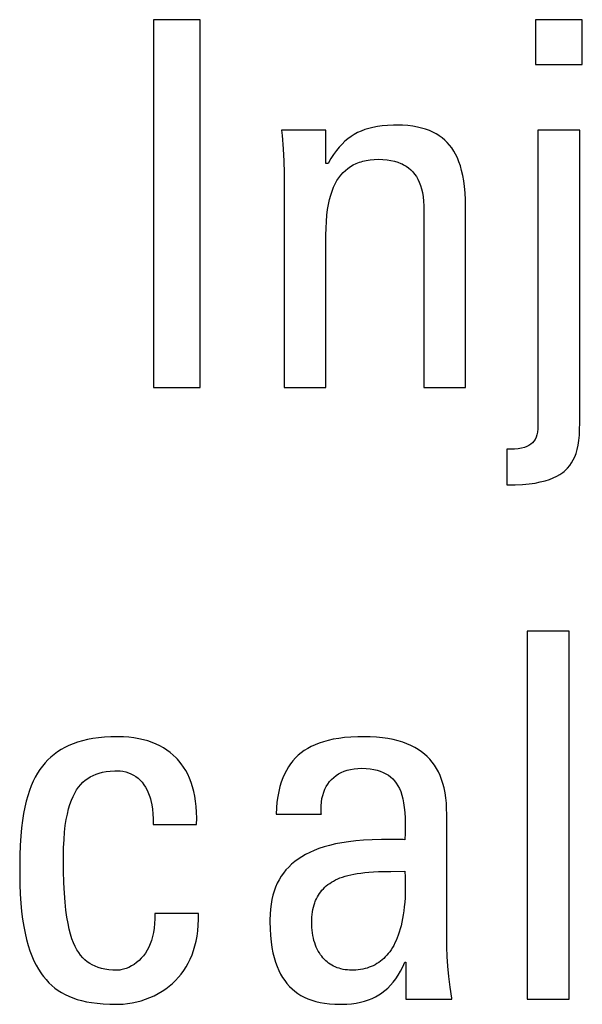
# Model space of a CAD drawing. Header units: millimetres. Extents: x -728 to -141, y -62 to 525.
# Tile 33 of 186: x -475.88 to -473.35, y 198.95 to 203.38. Entities that reach past the tile are written whole.
import ezdxf

# ---------------------------------------------------------------- set-up
doc = ezdxf.new("R2010")
doc.units = ezdxf.units.MM
doc.header["$LTSCALE"] = 23.1
doc.layers.add('R912005502_AM_0', color=7, linetype='CONTINUOUS')

msp = doc.modelspace()

# ---------------------------------------------------------------- linework, layer by layer
at = {"layer": 'R912005502_AM_0', "color": 7}
for p, q in [((-475.067, 203.3844), (-475.278, 203.3844)), ((-475.278, 203.3844), (-475.278, 201.7288)), ((-475.067, 201.7288), (-475.067, 203.3844)), ((-473.3481, 203.3844), (-473.559, 203.3844)), ((-473.559, 203.3844), (-473.559, 203.1826)), ((-473.3481, 203.1826), (-473.3481, 203.3844)), ((-473.559, 203.1826), (-473.3481, 203.1826)), ((-474.2904, 202.8999), (-474.3092, 202.8953)), ((-474.2702, 202.9036), (-474.2904, 202.8999)), ((-474.2482, 202.9066), (-474.2702, 202.9036)), ((-474.2242, 202.9086), (-474.2482, 202.9066)), ((-474.1977, 202.9096), (-474.2242, 202.9086)), ((-474.1827, 202.9098), (-474.1977, 202.9096)), ((-474.1571, 202.9092), (-474.1827, 202.9098)), ((-474.1332, 202.9076), (-474.1571, 202.9092)), ((-474.111, 202.905), (-474.1332, 202.9076)), ((-474.0903, 202.9014), (-474.111, 202.905)), ((-474.071, 202.897), (-474.0903, 202.9014)), ((-474.5014, 202.8869), (-474.701, 202.8869)), ((-474.701, 202.8869), (-474.699, 202.8634)), ((-474.699, 202.8634), (-474.6947, 202.804)), ((-474.5014, 202.7378), (-474.5014, 202.8869)), ((-474.3884, 202.859), (-474.4023, 202.8488)), ((-474.374, 202.8682), (-474.3884, 202.859)), ((-474.3591, 202.8763), (-474.374, 202.8682)), ((-474.3434, 202.8835), (-474.3591, 202.8763)), ((-474.3268, 202.8898), (-474.3434, 202.8835)), ((-474.3092, 202.8953), (-474.3268, 202.8898)), ((-474.053, 202.8917), (-474.071, 202.897)), ((-474.0362, 202.8855), (-474.053, 202.8917)), ((-474.0205, 202.8786), (-474.0362, 202.8855)), ((-474.0058, 202.8709), (-474.0205, 202.8786)), ((-473.9988, 202.8667), (-474.0058, 202.8709)), ((-473.992, 202.8624), (-473.9988, 202.8667)), ((-473.9791, 202.853), (-473.992, 202.8624)), ((-473.3596, 202.8869), (-473.5476, 202.8869)), ((-473.5476, 202.8869), (-473.5476, 201.5592)), ((-473.3596, 201.5683), (-473.3596, 202.8869)), ((-474.4417, 202.8111), (-474.4544, 202.7956)), ((-474.4289, 202.825), (-474.4417, 202.8111)), ((-474.4158, 202.8375), (-474.4289, 202.825)), ((-474.4023, 202.8488), (-474.4158, 202.8375)), ((-473.9671, 202.8429), (-473.9791, 202.853)), ((-473.9558, 202.8319), (-473.9671, 202.8429)), ((-473.9454, 202.8201), (-473.9558, 202.8319)), ((-473.9356, 202.8073), (-473.9454, 202.8201)), ((-474.6947, 202.804), (-474.6917, 202.7484)), ((-474.4669, 202.7784), (-474.4795, 202.7592)), ((-474.4544, 202.7956), (-474.4669, 202.7784)), ((-473.9265, 202.7935), (-473.9356, 202.8073)), ((-473.9181, 202.7786), (-473.9265, 202.7935)), ((-473.9103, 202.7625), (-473.9181, 202.7786)), ((-474.6917, 202.7484), (-474.69, 202.696)), ((-474.4922, 202.7378), (-474.5014, 202.7378)), ((-474.4795, 202.7592), (-474.4922, 202.7378)), ((-474.4029, 202.7155), (-474.3912, 202.7237)), ((-474.3912, 202.7237), (-474.3786, 202.731)), ((-474.3786, 202.731), (-474.3653, 202.7374)), ((-474.3653, 202.7374), (-474.3511, 202.7429)), ((-474.3511, 202.7429), (-474.3436, 202.7453)), ((-474.3436, 202.7453), (-474.336, 202.7475)), ((-474.336, 202.7475), (-474.3199, 202.7512)), ((-474.3199, 202.7512), (-474.3028, 202.7538)), ((-474.3028, 202.7538), (-474.2846, 202.7555)), ((-474.2846, 202.7555), (-474.2652, 202.7561)), ((-474.2652, 202.7561), (-474.245, 202.7555)), ((-474.245, 202.7555), (-474.2264, 202.7539)), ((-474.2264, 202.7539), (-474.2092, 202.7513)), ((-474.2092, 202.7513), (-474.1932, 202.7477)), ((-474.1932, 202.7477), (-474.1785, 202.7433)), ((-474.1785, 202.7433), (-474.1648, 202.738)), ((-474.1648, 202.738), (-474.1584, 202.7351)), ((-474.1584, 202.7351), (-474.1522, 202.7319)), ((-474.1522, 202.7319), (-474.1405, 202.725)), ((-474.1405, 202.725), (-474.1298, 202.7173)), ((-473.9032, 202.7451), (-473.9103, 202.7625)), ((-473.8968, 202.7264), (-473.9032, 202.7451)), ((-473.891, 202.706), (-473.8968, 202.7264)), ((-474.69, 202.696), (-474.6895, 202.6461)), ((-474.4435, 202.6733), (-474.4343, 202.6854)), ((-474.4343, 202.6854), (-474.4245, 202.6964)), ((-474.4245, 202.6964), (-474.414, 202.7064)), ((-474.414, 202.7064), (-474.4029, 202.7155)), ((-474.1298, 202.7173), (-474.1199, 202.7089)), ((-474.1199, 202.7089), (-474.1108, 202.6996)), ((-474.1108, 202.6996), (-474.1024, 202.6894)), ((-474.1024, 202.6894), (-474.0948, 202.6783)), ((-474.0948, 202.6783), (-474.0879, 202.6662)), ((-473.886, 202.684), (-473.891, 202.706)), ((-473.8818, 202.66), (-473.886, 202.684)), ((-474.6895, 202.6461), (-474.6895, 201.7288)), ((-474.4674, 202.6303), (-474.46, 202.6459)), ((-474.46, 202.6459), (-474.452, 202.6602)), ((-474.452, 202.6602), (-474.4435, 202.6733)), ((-474.0879, 202.6662), (-474.0817, 202.6531)), ((-474.0817, 202.6531), (-474.0763, 202.6388)), ((-474.0763, 202.6388), (-474.0716, 202.6233)), ((-473.8783, 202.6338), (-473.8818, 202.66)), ((-473.8757, 202.6053), (-473.8783, 202.6338)), ((-474.4856, 202.5751), (-474.4802, 202.595)), ((-474.4802, 202.595), (-474.4741, 202.6134)), ((-474.4741, 202.6134), (-474.4674, 202.6303)), ((-474.0716, 202.6233), (-474.0678, 202.6064)), ((-474.0678, 202.6064), (-474.0647, 202.588)), ((-473.8739, 202.574), (-473.8757, 202.6053)), ((-474.4942, 202.53), (-474.4902, 202.5534)), ((-474.4902, 202.5534), (-474.4856, 202.5751)), ((-474.0647, 202.588), (-474.0626, 202.5681)), ((-474.0626, 202.5681), (-474.0614, 202.5463)), ((-474.0614, 202.5463), (-474.0612, 202.5314)), ((-473.8732, 202.5395), (-473.8739, 202.574)), ((-474.4996, 202.4766), (-474.4973, 202.5044)), ((-474.4973, 202.5044), (-474.4942, 202.53)), ((-474.0612, 202.5314), (-474.0612, 201.7288)), ((-473.8732, 201.7288), (-473.8732, 202.5395)), ((-474.5009, 202.4462), (-474.4996, 202.4766)), ((-474.5014, 202.4145), (-474.5009, 202.4462)), ((-474.5014, 201.7288), (-474.5014, 202.4145)), ((-475.278, 201.7288), (-475.067, 201.7288)), ((-474.6895, 201.7288), (-474.5014, 201.7288)), ((-474.0612, 201.7288), (-473.8732, 201.7288)), ((-473.5499, 201.5289), (-473.5527, 201.5165)), ((-473.5482, 201.543), (-473.5499, 201.5289)), ((-473.5476, 201.5592), (-473.5482, 201.543)), ((-473.3614, 201.5146), (-473.36, 201.5419)), ((-473.36, 201.5419), (-473.3596, 201.5683)), ((-473.5664, 201.4879), (-473.5727, 201.4806)), ((-473.5609, 201.4962), (-473.5664, 201.4879)), ((-473.5563, 201.5057), (-473.5609, 201.4962)), ((-473.5527, 201.5165), (-473.5563, 201.5057)), ((-473.3672, 201.4694), (-473.3638, 201.4906)), ((-473.3638, 201.4906), (-473.3614, 201.5146)), ((-473.6758, 201.4515), (-473.6875, 201.4514)), ((-473.6875, 201.4514), (-473.6875, 201.2909)), ((-473.6538, 201.4523), (-473.6758, 201.4515)), ((-473.6361, 201.454), (-473.6538, 201.4523)), ((-473.6212, 201.4566), (-473.6361, 201.454)), ((-473.6085, 201.4599), (-473.6212, 201.4566)), ((-473.5976, 201.4639), (-473.6085, 201.4599)), ((-473.5881, 201.4687), (-473.5976, 201.4639)), ((-473.5799, 201.4742), (-473.5881, 201.4687)), ((-473.5727, 201.4806), (-473.5799, 201.4742)), ((-473.3764, 201.4332), (-473.3714, 201.4504)), ((-473.3714, 201.4504), (-473.3672, 201.4694)), ((-473.3964, 201.3903), (-473.3889, 201.4034)), ((-473.3889, 201.4034), (-473.3822, 201.4176)), ((-473.3822, 201.4176), (-473.3764, 201.4332)), ((-473.4362, 201.3471), (-473.4303, 201.3518)), ((-473.4303, 201.3518), (-473.4247, 201.3567)), ((-473.4247, 201.3567), (-473.4142, 201.3671)), ((-473.4142, 201.3671), (-473.4048, 201.3782)), ((-473.4048, 201.3782), (-473.3964, 201.3903)), ((-473.5608, 201.2997), (-473.537, 201.3043)), ((-473.537, 201.3043), (-473.5155, 201.3097)), ((-473.5155, 201.3097), (-473.4962, 201.3158)), ((-473.4962, 201.3158), (-473.4789, 201.3226)), ((-473.4789, 201.3226), (-473.4632, 201.3301)), ((-473.4632, 201.3301), (-473.449, 201.3382)), ((-473.449, 201.3382), (-473.4362, 201.3471)), ((-473.6875, 201.2909), (-473.6503, 201.2915)), ((-473.6503, 201.2915), (-473.6172, 201.2932)), ((-473.6172, 201.2932), (-473.5875, 201.296)), ((-473.5875, 201.296), (-473.5608, 201.2997)), ((-473.4077, 200.6328), (-473.5957, 200.6328)), ((-473.5957, 200.6328), (-473.5957, 198.9772)), ((-473.4077, 198.9772), (-473.4077, 200.6328)), ((-475.5254, 200.1532), (-475.5509, 200.1496)), ((-475.4984, 200.1559), (-475.5254, 200.1532)), ((-475.4697, 200.1575), (-475.4984, 200.1559)), ((-475.4392, 200.1581), (-475.4697, 200.1575)), ((-475.4385, 200.1581), (-475.4392, 200.1581)), ((-475.413, 200.1575), (-475.4385, 200.1581)), ((-475.3887, 200.1558), (-475.413, 200.1575)), ((-475.3656, 200.1531), (-475.3887, 200.1558)), ((-475.3435, 200.1493), (-475.3656, 200.1531)), ((-474.4175, 200.1541), (-474.4438, 200.1508)), ((-474.3891, 200.1564), (-474.4175, 200.1541)), ((-474.3584, 200.1578), (-474.3891, 200.1564)), ((-474.334, 200.1581), (-474.3584, 200.1578)), ((-474.3032, 200.1575), (-474.334, 200.1581)), ((-474.2745, 200.1558), (-474.3032, 200.1575)), ((-474.2476, 200.1532), (-474.2745, 200.1558)), ((-474.2224, 200.1495), (-474.2476, 200.1532)), ((-475.6762, 200.1096), (-475.6932, 200.1001)), ((-475.6582, 200.1183), (-475.6762, 200.1096)), ((-475.6391, 200.1262), (-475.6582, 200.1183)), ((-475.619, 200.1333), (-475.6391, 200.1262)), ((-475.5976, 200.1396), (-475.619, 200.1333)), ((-475.5749, 200.145), (-475.5976, 200.1396)), ((-475.5509, 200.1496), (-475.5749, 200.145)), ((-475.3225, 200.1447), (-475.3435, 200.1493)), ((-475.3025, 200.139), (-475.3225, 200.1447)), ((-475.2835, 200.1325), (-475.3025, 200.139)), ((-475.2654, 200.1252), (-475.2835, 200.1325)), ((-475.2483, 200.117), (-475.2654, 200.1252)), ((-475.2321, 200.1079), (-475.2483, 200.117)), ((-475.2167, 200.0981), (-475.2321, 200.1079)), ((-474.5676, 200.1141), (-474.5837, 200.1053)), ((-474.5504, 200.1221), (-474.5676, 200.1141)), ((-474.532, 200.1294), (-474.5504, 200.1221)), ((-474.5122, 200.1359), (-474.532, 200.1294)), ((-474.491, 200.1417), (-474.5122, 200.1359)), ((-474.4683, 200.1467), (-474.491, 200.1417)), ((-474.4438, 200.1508), (-474.4683, 200.1467)), ((-474.1989, 200.145), (-474.2224, 200.1495)), ((-474.1769, 200.1396), (-474.1989, 200.145)), ((-474.1563, 200.1334), (-474.1769, 200.1396)), ((-474.1371, 200.1264), (-474.1563, 200.1334)), ((-474.1191, 200.1186), (-474.1371, 200.1264)), ((-474.1023, 200.1101), (-474.1191, 200.1186)), ((-474.0866, 200.1009), (-474.1023, 200.1101)), ((-475.7388, 200.0669), (-475.7523, 200.0542)), ((-475.7245, 200.0788), (-475.7388, 200.0669)), ((-475.7093, 200.0898), (-475.7245, 200.0788)), ((-475.6932, 200.1001), (-475.7093, 200.0898)), ((-475.2022, 200.0874), (-475.2167, 200.0981)), ((-475.1885, 200.0759), (-475.2022, 200.0874)), ((-475.1756, 200.0636), (-475.1885, 200.0759)), ((-475.1695, 200.0571), (-475.1756, 200.0636)), ((-474.6261, 200.0746), (-474.6384, 200.0628)), ((-474.6129, 200.0856), (-474.6261, 200.0746)), ((-474.5988, 200.0958), (-474.6129, 200.0856)), ((-474.5837, 200.1053), (-474.5988, 200.0958)), ((-474.072, 200.0909), (-474.0866, 200.1009)), ((-474.0584, 200.0802), (-474.072, 200.0909)), ((-474.0457, 200.0689), (-474.0584, 200.0802)), ((-474.034, 200.0567), (-474.0457, 200.0689)), ((-475.7772, 200.0261), (-475.7886, 200.0106)), ((-475.7651, 200.0406), (-475.7772, 200.0261)), ((-475.7523, 200.0542), (-475.7651, 200.0406)), ((-475.1635, 200.0504), (-475.1695, 200.0571)), ((-475.1522, 200.0364), (-475.1635, 200.0504)), ((-475.1417, 200.0215), (-475.1522, 200.0364)), ((-475.1321, 200.0057), (-475.1417, 200.0215)), ((-474.6705, 200.0221), (-474.6797, 200.0067)), ((-474.6606, 200.0366), (-474.6705, 200.0221)), ((-474.6553, 200.0435), (-474.6606, 200.0366)), ((-474.6499, 200.0501), (-474.6553, 200.0435)), ((-474.6384, 200.0628), (-474.6499, 200.0501)), ((-474.0232, 200.0438), (-474.034, 200.0567)), ((-474.0131, 200.0301), (-474.0232, 200.0438)), ((-474.0039, 200.0155), (-474.0131, 200.0301)), ((-475.8094, 199.9765), (-475.8188, 199.9577)), ((-475.7993, 199.9941), (-475.8094, 199.9765)), ((-475.7886, 200.0106), (-475.7993, 199.9941)), ((-475.5734, 199.9704), (-475.5617, 199.9777)), ((-475.5617, 199.9777), (-475.5492, 199.9841)), ((-475.5492, 199.9841), (-475.5359, 199.9896)), ((-475.5359, 199.9896), (-475.5216, 199.9943)), ((-475.5216, 199.9943), (-475.5063, 199.9981)), ((-475.5063, 199.9981), (-475.4897, 200.0011)), ((-475.4897, 200.0011), (-475.4717, 200.0032)), ((-475.4717, 200.0032), (-475.4519, 200.0043)), ((-475.4519, 200.0043), (-475.4392, 200.0045)), ((-475.4392, 200.0045), (-475.4278, 200.004)), ((-475.4278, 200.004), (-475.415, 200.0025)), ((-475.415, 200.0025), (-475.4025, 199.9999)), ((-475.4025, 199.9999), (-475.3904, 199.9962)), ((-475.3904, 199.9962), (-475.3787, 199.9915)), ((-475.3787, 199.9915), (-475.3676, 199.9859)), ((-475.3676, 199.9859), (-475.357, 199.9792)), ((-475.357, 199.9792), (-475.347, 199.9715)), ((-475.1232, 199.989), (-475.1321, 200.0057)), ((-475.1151, 199.9714), (-475.1232, 199.989)), ((-474.6881, 199.9902), (-474.6958, 199.9726)), ((-474.6797, 200.0067), (-474.6881, 199.9902)), ((-474.4762, 199.9659), (-474.4665, 199.9749)), ((-474.4665, 199.9749), (-474.456, 199.9831)), ((-474.456, 199.9831), (-474.4447, 199.9905)), ((-474.4447, 199.9905), (-474.4325, 199.997)), ((-474.4325, 199.997), (-474.4195, 200.0026)), ((-474.4195, 200.0026), (-474.4056, 200.0073)), ((-474.4056, 200.0073), (-474.3908, 200.011)), ((-474.3908, 200.011), (-474.3751, 200.0137)), ((-474.3751, 200.0137), (-474.3585, 200.0154)), ((-474.3585, 200.0154), (-474.3409, 200.016)), ((-474.3409, 200.016), (-474.3212, 200.0154)), ((-474.3212, 200.0154), (-474.303, 200.0138)), ((-474.303, 200.0138), (-474.2864, 200.0111)), ((-474.2864, 200.0111), (-474.271, 200.0076)), ((-474.271, 200.0076), (-474.2569, 200.0031)), ((-474.2569, 200.0031), (-474.2439, 199.9979)), ((-474.2439, 199.9979), (-474.2319, 199.9917)), ((-474.2319, 199.9917), (-474.2208, 199.9848)), ((-474.2208, 199.9848), (-474.2107, 199.9771)), ((-474.2107, 199.9771), (-474.2013, 199.9685)), ((-473.9955, 200.0001), (-474.0039, 200.0155)), ((-473.9879, 199.9836), (-473.9955, 200.0001)), ((-473.9811, 199.9661), (-473.9879, 199.9836)), ((-475.8276, 199.9376), (-475.8358, 199.9161)), ((-475.8188, 199.9577), (-475.8276, 199.9376)), ((-475.6232, 199.9186), (-475.6143, 199.9313)), ((-475.6143, 199.9313), (-475.6049, 199.9427)), ((-475.6049, 199.9427), (-475.595, 199.953)), ((-475.595, 199.953), (-475.5845, 199.9622)), ((-475.5845, 199.9622), (-475.5734, 199.9704)), ((-475.347, 199.9715), (-475.3375, 199.9629)), ((-475.3375, 199.9629), (-475.3286, 199.9532)), ((-475.3286, 199.9532), (-475.3203, 199.9424)), ((-475.3203, 199.9424), (-475.3127, 199.9305)), ((-475.3127, 199.9305), (-475.3056, 199.9175)), ((-475.1079, 199.9528), (-475.1151, 199.9714)), ((-475.1015, 199.9331), (-475.1079, 199.9528)), ((-475.096, 199.9124), (-475.1015, 199.9331)), ((-474.7088, 199.9337), (-474.714, 199.9122)), ((-474.7027, 199.9538), (-474.7088, 199.9337)), ((-474.6958, 199.9726), (-474.7027, 199.9538)), ((-474.5062, 199.9216), (-474.5, 199.9339)), ((-474.5, 199.9339), (-474.4929, 199.9454)), ((-474.4929, 199.9454), (-474.485, 199.9561)), ((-474.485, 199.9561), (-474.4762, 199.9659)), ((-474.2013, 199.9685), (-474.1927, 199.9591)), ((-474.1927, 199.9591), (-474.1849, 199.9487)), ((-474.1849, 199.9487), (-474.1777, 199.9374)), ((-474.1777, 199.9374), (-474.1712, 199.9249)), ((-473.9751, 199.9475), (-473.9811, 199.9661)), ((-473.97, 199.9276), (-473.9751, 199.9475)), ((-475.8433, 199.893), (-475.8502, 199.8683)), ((-475.8358, 199.9161), (-475.8433, 199.893)), ((-475.6466, 199.8724), (-475.6393, 199.8893)), ((-475.6393, 199.8893), (-475.6315, 199.9047)), ((-475.6315, 199.9047), (-475.6232, 199.9186)), ((-475.3056, 199.9175), (-475.2993, 199.9033)), ((-475.2993, 199.9033), (-475.2937, 199.8877)), ((-475.2937, 199.8877), (-475.2912, 199.8795)), ((-475.0914, 199.8906), (-475.096, 199.9124)), ((-475.0878, 199.8677), (-475.0914, 199.8906)), ((-474.7185, 199.8891), (-474.722, 199.8644)), ((-474.714, 199.9122), (-474.7185, 199.8891)), ((-474.5194, 199.8796), (-474.516, 199.8945)), ((-474.516, 199.8945), (-474.5116, 199.9084)), ((-474.5116, 199.9084), (-474.5062, 199.9216)), ((-474.1712, 199.9249), (-474.1653, 199.9111)), ((-474.1653, 199.9111), (-474.1601, 199.896)), ((-474.1601, 199.896), (-474.1556, 199.8794)), ((-473.9657, 199.9065), (-473.97, 199.9276)), ((-473.9623, 199.8839), (-473.9657, 199.9065)), ((-475.8502, 199.8683), (-475.8564, 199.8416)), ((-475.6596, 199.8331), (-475.6534, 199.8537)), ((-475.6534, 199.8537), (-475.6466, 199.8724)), ((-475.2912, 199.8795), (-475.2889, 199.8708)), ((-475.2889, 199.8708), (-475.2849, 199.8525)), ((-475.2849, 199.8525), (-475.2818, 199.8327)), ((-475.0852, 199.8436), (-475.0878, 199.8677)), ((-475.0836, 199.8182), (-475.0852, 199.8436)), ((-474.722, 199.8644), (-474.7246, 199.8379)), ((-474.5233, 199.8301), (-474.5231, 199.8475)), ((-474.5231, 199.8475), (-474.5218, 199.864)), ((-474.5218, 199.864), (-474.5194, 199.8796)), ((-474.1556, 199.8794), (-474.1519, 199.8609)), ((-474.1519, 199.8609), (-474.1489, 199.8405)), ((-473.9598, 199.8597), (-473.9623, 199.8839)), ((-473.9584, 199.8338), (-473.9598, 199.8597)), ((-475.8619, 199.8129), (-475.8667, 199.7817)), ((-475.8564, 199.8416), (-475.8619, 199.8129)), ((-475.67, 199.7855), (-475.6651, 199.8104)), ((-475.6651, 199.8104), (-475.6596, 199.8331)), ((-475.2818, 199.8327), (-475.2797, 199.8114)), ((-475.2797, 199.8114), (-475.2786, 199.7884)), ((-475.0831, 199.7916), (-475.0836, 199.8182)), ((-474.7246, 199.8379), (-474.7262, 199.8096)), ((-474.7262, 199.8096), (-474.5221, 199.8096)), ((-474.5223, 199.812), (-474.5233, 199.8301)), ((-474.5221, 199.8096), (-474.5223, 199.812)), ((-474.1489, 199.8405), (-474.1466, 199.8175)), ((-474.1466, 199.8175), (-474.1452, 199.7915)), ((-473.958, 199.8096), (-473.9584, 199.8338)), ((-473.958, 199.2523), (-473.958, 199.8096)), ((-475.8667, 199.7817), (-475.8708, 199.7478)), ((-475.6776, 199.7281), (-475.6742, 199.7582)), ((-475.6742, 199.7582), (-475.67, 199.7855)), ((-475.2786, 199.7884), (-475.2787, 199.7637)), ((-475.2787, 199.7637), (-475.0838, 199.7637)), ((-475.0838, 199.7637), (-475.0831, 199.7916)), ((-474.1452, 199.7915), (-474.1447, 199.7614)), ((-474.1447, 199.7614), (-474.1452, 199.7248)), ((-475.8741, 199.7107), (-475.8767, 199.6696)), ((-475.8708, 199.7478), (-475.8741, 199.7107)), ((-475.6801, 199.6951), (-475.6776, 199.7281)), ((-474.1452, 199.7248), (-474.146, 199.6949)), ((-475.8767, 199.6696), (-475.8784, 199.6235)), ((-475.6817, 199.6588), (-475.6801, 199.6951)), ((-474.4851, 199.6694), (-474.5098, 199.6625)), ((-474.4587, 199.6756), (-474.4851, 199.6694)), ((-474.4303, 199.681), (-474.4587, 199.6756)), ((-474.3999, 199.6856), (-474.4303, 199.681)), ((-474.3672, 199.6895), (-474.3999, 199.6856)), ((-474.332, 199.6924), (-474.3672, 199.6895)), ((-474.2938, 199.6945), (-474.332, 199.6924)), ((-474.2522, 199.6957), (-474.2938, 199.6945)), ((-474.2062, 199.6959), (-474.2522, 199.6957)), ((-474.1537, 199.6951), (-474.2062, 199.6959)), ((-474.146, 199.6949), (-474.1537, 199.6951)), ((-475.8784, 199.6235), (-475.8793, 199.5707)), ((-475.6823, 199.6192), (-475.6817, 199.6588)), ((-474.5931, 199.6284), (-474.6106, 199.6184)), ((-474.5744, 199.6379), (-474.5931, 199.6284)), ((-474.5543, 199.6468), (-474.5744, 199.6379)), ((-474.5328, 199.655), (-474.5543, 199.6468)), ((-474.5098, 199.6625), (-474.5328, 199.655)), ((-475.6823, 199.617), (-475.6823, 199.6192)), ((-475.6817, 199.5545), (-475.6823, 199.617)), ((-474.6561, 199.5844), (-474.6692, 199.5719)), ((-474.642, 199.5964), (-474.6561, 199.5844)), ((-474.6269, 199.6077), (-474.642, 199.5964)), ((-474.6106, 199.6184), (-474.6269, 199.6077)), ((-475.8793, 199.5707), (-475.8795, 199.539)), ((-475.8795, 199.539), (-475.8789, 199.4927)), ((-475.6803, 199.5009), (-475.6817, 199.5545)), ((-474.6924, 199.5448), (-474.7026, 199.5302)), ((-474.6813, 199.5587), (-474.6924, 199.5448)), ((-474.6692, 199.5719), (-474.6813, 199.5587)), ((-474.4156, 199.5304), (-474.4031, 199.5339)), ((-474.4031, 199.5339), (-474.3899, 199.5371)), ((-474.3899, 199.5371), (-474.3758, 199.54)), ((-474.3758, 199.54), (-474.3608, 199.5426)), ((-474.3608, 199.5426), (-474.3447, 199.5449)), ((-474.3447, 199.5449), (-474.3273, 199.547)), ((-474.3273, 199.547), (-474.3086, 199.5487)), ((-474.3086, 199.5487), (-474.2882, 199.55)), ((-474.2882, 199.55), (-474.2657, 199.5511)), ((-474.2657, 199.5511), (-474.2401, 199.5518)), ((-474.2401, 199.5518), (-474.2096, 199.5523)), ((-474.2096, 199.5523), (-474.146, 199.5528)), ((-474.146, 199.5528), (-474.1449, 199.5268)), ((-475.8789, 199.4927), (-475.8773, 199.4495)), ((-475.678, 199.4543), (-475.6803, 199.5009)), ((-474.7203, 199.4987), (-474.7278, 199.4817)), ((-474.7119, 199.5148), (-474.7203, 199.4987)), ((-474.7026, 199.5302), (-474.7119, 199.5148)), ((-474.4998, 199.487), (-474.4925, 199.4929)), ((-474.4925, 199.4929), (-474.4847, 199.4985)), ((-474.4847, 199.4985), (-474.4765, 199.5038)), ((-474.4765, 199.5038), (-474.4678, 199.5089)), ((-474.4678, 199.5089), (-474.4585, 199.5137)), ((-474.4585, 199.5137), (-474.4487, 199.5183)), ((-474.4487, 199.5183), (-474.4383, 199.5226)), ((-474.4383, 199.5226), (-474.4273, 199.5266)), ((-474.4273, 199.5266), (-474.4156, 199.5304)), ((-474.1449, 199.5268), (-474.1444, 199.502)), ((-474.1444, 199.502), (-474.1444, 199.4782)), ((-475.8773, 199.4495), (-475.8747, 199.4092)), ((-475.675, 199.4134), (-475.678, 199.4543)), ((-474.7402, 199.445), (-474.7449, 199.4252)), ((-474.7374, 199.4545), (-474.7402, 199.445)), ((-474.7345, 199.4638), (-474.7374, 199.4545)), ((-474.7278, 199.4817), (-474.7345, 199.4638)), ((-474.5399, 199.4377), (-474.5353, 199.4457)), ((-474.5353, 199.4457), (-474.5303, 199.4534)), ((-474.5303, 199.4534), (-474.525, 199.4607)), ((-474.525, 199.4607), (-474.5193, 199.4677)), ((-474.5193, 199.4677), (-474.5132, 199.4744)), ((-474.5132, 199.4744), (-474.5067, 199.4809)), ((-474.5067, 199.4809), (-474.4998, 199.487)), ((-474.1449, 199.4555), (-474.1458, 199.4338)), ((-474.1444, 199.4782), (-474.1449, 199.4555)), ((-475.8747, 199.4092), (-475.8711, 199.3716)), ((-475.6713, 199.3775), (-475.675, 199.4134)), ((-474.7487, 199.4043), (-474.7514, 199.3824)), ((-474.7449, 199.4252), (-474.7487, 199.4043)), ((-474.5575, 199.3918), (-474.5547, 199.4019)), ((-474.5547, 199.4019), (-474.5516, 199.4114)), ((-474.5516, 199.4114), (-474.5498, 199.4161)), ((-474.5498, 199.4161), (-474.548, 199.4206)), ((-474.548, 199.4206), (-474.5441, 199.4294)), ((-474.5441, 199.4294), (-474.5399, 199.4377)), ((-474.1472, 199.4131), (-474.149, 199.3934)), ((-474.1458, 199.4338), (-474.1472, 199.4131)), ((-475.8711, 199.3716), (-475.8667, 199.3366)), ((-475.667, 199.3456), (-475.6713, 199.3775)), ((-475.0746, 199.3624), (-475.2718, 199.3624)), ((-475.2718, 199.3624), (-475.2716, 199.3391)), ((-475.0746, 199.3355), (-475.0746, 199.3624)), ((-474.7531, 199.3592), (-474.7537, 199.3349)), ((-474.7514, 199.3824), (-474.7531, 199.3592)), ((-474.5646, 199.3469), (-474.5635, 199.3589)), ((-474.5635, 199.3589), (-474.5619, 199.3704)), ((-474.5619, 199.3704), (-474.5599, 199.3814)), ((-474.5599, 199.3814), (-474.5575, 199.3918)), ((-474.1537, 199.3566), (-474.1566, 199.3396)), ((-474.1511, 199.3746), (-474.1537, 199.3566)), ((-474.149, 199.3934), (-474.1511, 199.3746)), ((-475.8667, 199.3366), (-475.8615, 199.304)), ((-475.6621, 199.3173), (-475.667, 199.3456)), ((-475.6567, 199.292), (-475.6621, 199.3173)), ((-475.2725, 199.3172), (-475.2745, 199.2966)), ((-475.2716, 199.3391), (-475.2725, 199.3172)), ((-475.0757, 199.3098), (-475.0746, 199.3355)), ((-474.7537, 199.3349), (-474.7536, 199.3253)), ((-474.7536, 199.3253), (-474.7528, 199.2932)), ((-474.5656, 199.3211), (-474.5653, 199.3343)), ((-474.5654, 199.3121), (-474.5656, 199.3211)), ((-474.5649, 199.2995), (-474.5654, 199.3121)), ((-474.5653, 199.3343), (-474.5646, 199.3469)), ((-474.1599, 199.3233), (-474.1634, 199.3079)), ((-474.1566, 199.3396), (-474.1599, 199.3233)), ((-475.8615, 199.304), (-475.8555, 199.2736)), ((-475.8555, 199.2736), (-475.8488, 199.2453)), ((-475.6508, 199.2694), (-475.6567, 199.292)), ((-475.6444, 199.2492), (-475.6508, 199.2694)), ((-475.2775, 199.2773), (-475.2815, 199.2591)), ((-475.2745, 199.2966), (-475.2775, 199.2773)), ((-475.0812, 199.2615), (-475.0779, 199.2851)), ((-475.0779, 199.2851), (-475.0757, 199.3098)), ((-474.7528, 199.2932), (-474.7509, 199.2634)), ((-474.5638, 199.2871), (-474.5649, 199.2995)), ((-474.5623, 199.2751), (-474.5638, 199.2871)), ((-474.5604, 199.2635), (-474.5623, 199.2751)), ((-474.176, 199.266), (-474.1808, 199.2534)), ((-474.1715, 199.2792), (-474.176, 199.266)), ((-474.1673, 199.2932), (-474.1715, 199.2792)), ((-474.1634, 199.3079), (-474.1673, 199.2932)), ((-475.8488, 199.2453), (-475.8414, 199.219)), ((-475.6375, 199.231), (-475.6444, 199.2492)), ((-475.6301, 199.2147), (-475.6375, 199.231)), ((-475.2921, 199.2261), (-475.2986, 199.2112)), ((-475.2864, 199.2421), (-475.2921, 199.2261)), ((-475.2815, 199.2591), (-475.2864, 199.2421)), ((-475.0907, 199.2174), (-475.0855, 199.239)), ((-475.0855, 199.239), (-475.0812, 199.2615)), ((-474.7509, 199.2634), (-474.7481, 199.2359)), ((-474.7481, 199.2359), (-474.7444, 199.2103)), ((-474.5581, 199.2523), (-474.5604, 199.2635)), ((-474.5553, 199.2415), (-474.5581, 199.2523)), ((-474.5522, 199.231), (-474.5553, 199.2415)), ((-474.5487, 199.221), (-474.5522, 199.231)), ((-474.1911, 199.2303), (-474.1966, 199.2196)), ((-474.1858, 199.2415), (-474.1911, 199.2303)), ((-474.1808, 199.2534), (-474.1858, 199.2415)), ((-473.9574, 199.212), (-473.958, 199.2523)), ((-475.8414, 199.219), (-475.8334, 199.1945)), ((-475.8334, 199.1945), (-475.8248, 199.1718)), ((-475.6223, 199.2), (-475.6301, 199.2147)), ((-475.6141, 199.1868), (-475.6223, 199.2)), ((-475.6053, 199.1749), (-475.6141, 199.1868)), ((-475.314, 199.1844), (-475.3228, 199.1724)), ((-475.3059, 199.1973), (-475.314, 199.1844)), ((-475.2986, 199.2112), (-475.3059, 199.1973)), ((-475.104, 199.1769), (-475.0969, 199.1967)), ((-475.0969, 199.1967), (-475.0907, 199.2174)), ((-474.7444, 199.2103), (-474.7398, 199.1865)), ((-474.7398, 199.1865), (-474.7345, 199.1644)), ((-474.5448, 199.2115), (-474.5487, 199.221)), ((-474.5406, 199.2024), (-474.5448, 199.2115)), ((-474.5361, 199.1937), (-474.5406, 199.2024)), ((-474.5312, 199.1854), (-474.5361, 199.1937)), ((-474.5261, 199.1776), (-474.5312, 199.1854)), ((-474.5207, 199.1702), (-474.5261, 199.1776)), ((-474.221, 199.1827), (-474.2277, 199.1748)), ((-474.2146, 199.1911), (-474.221, 199.1827)), ((-474.2084, 199.2001), (-474.2146, 199.1911)), ((-474.2024, 199.2096), (-474.2084, 199.2001)), ((-474.1966, 199.2196), (-474.2024, 199.2096)), ((-473.9556, 199.1699), (-473.9574, 199.212)), ((-475.8248, 199.1718), (-475.8155, 199.1506)), ((-475.8155, 199.1506), (-475.8057, 199.1309)), ((-475.596, 199.1641), (-475.6053, 199.1749)), ((-475.5862, 199.1544), (-475.596, 199.1641)), ((-475.5757, 199.1458), (-475.5862, 199.1544)), ((-475.5646, 199.138), (-475.5757, 199.1458)), ((-475.5527, 199.1312), (-475.5646, 199.138)), ((-475.3645, 199.1339), (-475.3763, 199.1267)), ((-475.3532, 199.1421), (-475.3645, 199.1339)), ((-475.3424, 199.1512), (-475.3532, 199.1421)), ((-475.3323, 199.1613), (-475.3424, 199.1512)), ((-475.3228, 199.1724), (-475.3323, 199.1613)), ((-475.1307, 199.1228), (-475.1209, 199.14)), ((-475.1209, 199.14), (-475.112, 199.158)), ((-475.112, 199.158), (-475.104, 199.1769)), ((-474.7345, 199.1644), (-474.7283, 199.1439)), ((-474.7283, 199.1439), (-474.7215, 199.1248)), ((-474.515, 199.1633), (-474.5207, 199.1702)), ((-474.509, 199.1567), (-474.515, 199.1633)), ((-474.5027, 199.1506), (-474.509, 199.1567)), ((-474.4962, 199.1449), (-474.5027, 199.1506)), ((-474.4894, 199.1396), (-474.4962, 199.1449)), ((-474.4823, 199.1347), (-474.4894, 199.1396)), ((-474.475, 199.1302), (-474.4823, 199.1347)), ((-474.2723, 199.1372), (-474.2805, 199.1324)), ((-474.2643, 199.1423), (-474.2723, 199.1372)), ((-474.2565, 199.1479), (-474.2643, 199.1423)), ((-474.249, 199.154), (-474.2565, 199.1479)), ((-474.2417, 199.1604), (-474.249, 199.154)), ((-474.2346, 199.1674), (-474.2417, 199.1604)), ((-474.2277, 199.1748), (-474.2346, 199.1674)), ((-474.1559, 199.123), (-474.146, 199.1446)), ((-474.146, 199.1446), (-474.1414, 199.1446)), ((-474.1414, 199.1446), (-474.1414, 198.9772)), ((-473.9526, 199.1258), (-473.9556, 199.1699)), ((-475.8057, 199.1309), (-475.7954, 199.1126)), ((-475.7954, 199.1126), (-475.7844, 199.0956)), ((-475.7844, 199.0956), (-475.7787, 199.0875)), ((-475.54, 199.1252), (-475.5527, 199.1312)), ((-475.5264, 199.1201), (-475.54, 199.1252)), ((-475.5117, 199.1159), (-475.5264, 199.1201)), ((-475.4958, 199.1125), (-475.5117, 199.1159)), ((-475.4786, 199.11), (-475.4958, 199.1125)), ((-475.4598, 199.1084), (-475.4786, 199.11)), ((-475.4392, 199.1079), (-475.4598, 199.1084)), ((-475.4296, 199.1085), (-475.4392, 199.1079)), ((-475.4247, 199.1092), (-475.4296, 199.1085)), ((-475.4131, 199.1117), (-475.4247, 199.1092)), ((-475.4008, 199.1155), (-475.4131, 199.1117)), ((-475.3885, 199.1205), (-475.4008, 199.1155)), ((-475.3763, 199.1267), (-475.3885, 199.1205)), ((-475.165, 199.0757), (-475.1527, 199.0906)), ((-475.1527, 199.0906), (-475.1413, 199.1063)), ((-475.1413, 199.1063), (-475.1307, 199.1228)), ((-474.7215, 199.1248), (-474.7139, 199.107)), ((-474.7139, 199.107), (-474.7057, 199.0905)), ((-474.7057, 199.0905), (-474.6968, 199.0751)), ((-474.4673, 199.1261), (-474.475, 199.1302)), ((-474.4594, 199.1224), (-474.4673, 199.1261)), ((-474.4512, 199.119), (-474.4594, 199.1224)), ((-474.4426, 199.1162), (-474.4512, 199.119)), ((-474.4338, 199.1137), (-474.4426, 199.1162)), ((-474.4246, 199.1116), (-474.4338, 199.1137)), ((-474.4151, 199.11), (-474.4246, 199.1116)), ((-474.4052, 199.1088), (-474.4151, 199.11)), ((-474.395, 199.1081), (-474.4052, 199.1088)), ((-474.3845, 199.1079), (-474.395, 199.1081)), ((-474.3777, 199.1079), (-474.3845, 199.1079)), ((-474.3666, 199.1085), (-474.3777, 199.1079)), ((-474.3559, 199.1094), (-474.3666, 199.1085)), ((-474.3454, 199.1108), (-474.3559, 199.1094)), ((-474.3353, 199.1127), (-474.3454, 199.1108)), ((-474.3255, 199.1149), (-474.3353, 199.1127)), ((-474.316, 199.1176), (-474.3255, 199.1149)), ((-474.3067, 199.1207), (-474.316, 199.1176)), ((-474.2977, 199.1242), (-474.3067, 199.1207)), ((-474.289, 199.1281), (-474.2977, 199.1242)), ((-474.2805, 199.1324), (-474.289, 199.1281)), ((-474.1768, 199.0853), (-474.1662, 199.1033)), ((-474.1662, 199.1033), (-474.1559, 199.123)), ((-473.9484, 199.0798), (-473.9526, 199.1258)), ((-475.7787, 199.0875), (-475.7729, 199.0798)), ((-475.7729, 199.0798), (-475.7608, 199.0652)), ((-475.7608, 199.0652), (-475.7482, 199.0516)), ((-475.7482, 199.0516), (-475.7349, 199.0391)), ((-475.2069, 199.0356), (-475.1921, 199.0482)), ((-475.1921, 199.0482), (-475.1781, 199.0616)), ((-475.1781, 199.0616), (-475.165, 199.0757)), ((-474.6968, 199.0751), (-474.6871, 199.0608)), ((-474.6871, 199.0608), (-474.6768, 199.0475)), ((-474.6768, 199.0475), (-474.6658, 199.0351)), ((-474.2111, 199.0401), (-474.1993, 199.0538)), ((-474.1993, 199.0538), (-474.1878, 199.0688)), ((-474.1878, 199.0688), (-474.1768, 199.0853)), ((-473.9428, 199.032), (-473.9484, 199.0798)), ((-475.7349, 199.0391), (-475.721, 199.0276)), ((-475.721, 199.0276), (-475.7064, 199.017)), ((-475.7064, 199.017), (-475.6911, 199.0072)), ((-475.6911, 199.0072), (-475.675, 198.9983)), ((-475.2744, 198.9931), (-475.2563, 199.0025)), ((-475.2563, 199.0025), (-475.2391, 199.0127)), ((-475.2391, 199.0127), (-475.2226, 199.0238)), ((-475.2226, 199.0238), (-475.2069, 199.0356)), ((-474.6658, 199.0351), (-474.654, 199.0237)), ((-474.654, 199.0237), (-474.6415, 199.0131)), ((-474.6415, 199.0131), (-474.6281, 199.0034)), ((-474.6281, 199.0034), (-474.6139, 198.9945)), ((-474.2639, 198.9964), (-474.2568, 199.001)), ((-474.2568, 199.001), (-474.2498, 199.0058)), ((-474.2498, 199.0058), (-474.2364, 199.0161)), ((-474.2364, 199.0161), (-474.2235, 199.0276)), ((-474.2235, 199.0276), (-474.2111, 199.0401)), ((-473.9358, 198.9822), (-473.9428, 199.032)), ((-475.675, 198.9983), (-475.658, 198.9903)), ((-475.658, 198.9903), (-475.64, 198.983)), ((-475.64, 198.983), (-475.621, 198.9765)), ((-475.621, 198.9765), (-475.6007, 198.9708)), ((-475.6007, 198.9708), (-475.5791, 198.966)), ((-475.5791, 198.966), (-475.5558, 198.9619)), ((-475.5558, 198.9619), (-475.5308, 198.9587)), ((-475.5308, 198.9587), (-475.5035, 198.9563)), ((-475.5035, 198.9563), (-475.4736, 198.9548)), ((-475.4146, 198.9552), (-475.3944, 198.9573)), ((-475.3944, 198.9573), (-475.3738, 198.9606)), ((-475.3738, 198.9606), (-475.3531, 198.965)), ((-475.3531, 198.965), (-475.3327, 198.9705)), ((-475.3327, 198.9705), (-475.3127, 198.9771)), ((-475.3127, 198.9771), (-475.2932, 198.9846)), ((-475.2932, 198.9846), (-475.2744, 198.9931)), ((-474.6139, 198.9945), (-474.5988, 198.9865)), ((-474.5988, 198.9865), (-474.5827, 198.9793)), ((-474.5827, 198.9793), (-474.5656, 198.9729)), ((-474.5656, 198.9729), (-474.5474, 198.9674)), ((-474.5474, 198.9674), (-474.528, 198.9628)), ((-474.528, 198.9628), (-474.5074, 198.9592)), ((-474.5074, 198.9592), (-474.4855, 198.9565)), ((-474.4855, 198.9565), (-474.4621, 198.9548)), ((-474.4079, 198.9551), (-474.3858, 198.957)), ((-474.3858, 198.957), (-474.3652, 198.9598)), ((-474.3652, 198.9598), (-474.3458, 198.9636)), ((-474.3458, 198.9636), (-474.3276, 198.9683)), ((-474.3276, 198.9683), (-474.3104, 198.974)), ((-474.3104, 198.974), (-474.2941, 198.9805)), ((-474.2941, 198.9805), (-474.2786, 198.988)), ((-474.2786, 198.988), (-474.2639, 198.9964)), ((-474.1414, 198.9772), (-473.9351, 198.9772)), ((-473.9351, 198.9772), (-473.9358, 198.9822)), ((-473.5957, 198.9772), (-473.4077, 198.9772)), ((-475.4736, 198.9548), (-475.4403, 198.9543)), ((-475.4403, 198.9543), (-475.4392, 198.9543)), ((-475.4392, 198.9543), (-475.4341, 198.9543)), ((-475.4341, 198.9543), (-475.4146, 198.9552)), ((-474.4621, 198.9548), (-474.4372, 198.9543)), ((-474.4372, 198.9543), (-474.4316, 198.9543)), ((-474.4316, 198.9543), (-474.4079, 198.9551))]:
    msp.add_line(p, q, dxfattribs=at)

doc.saveas('drawing.dxf')
